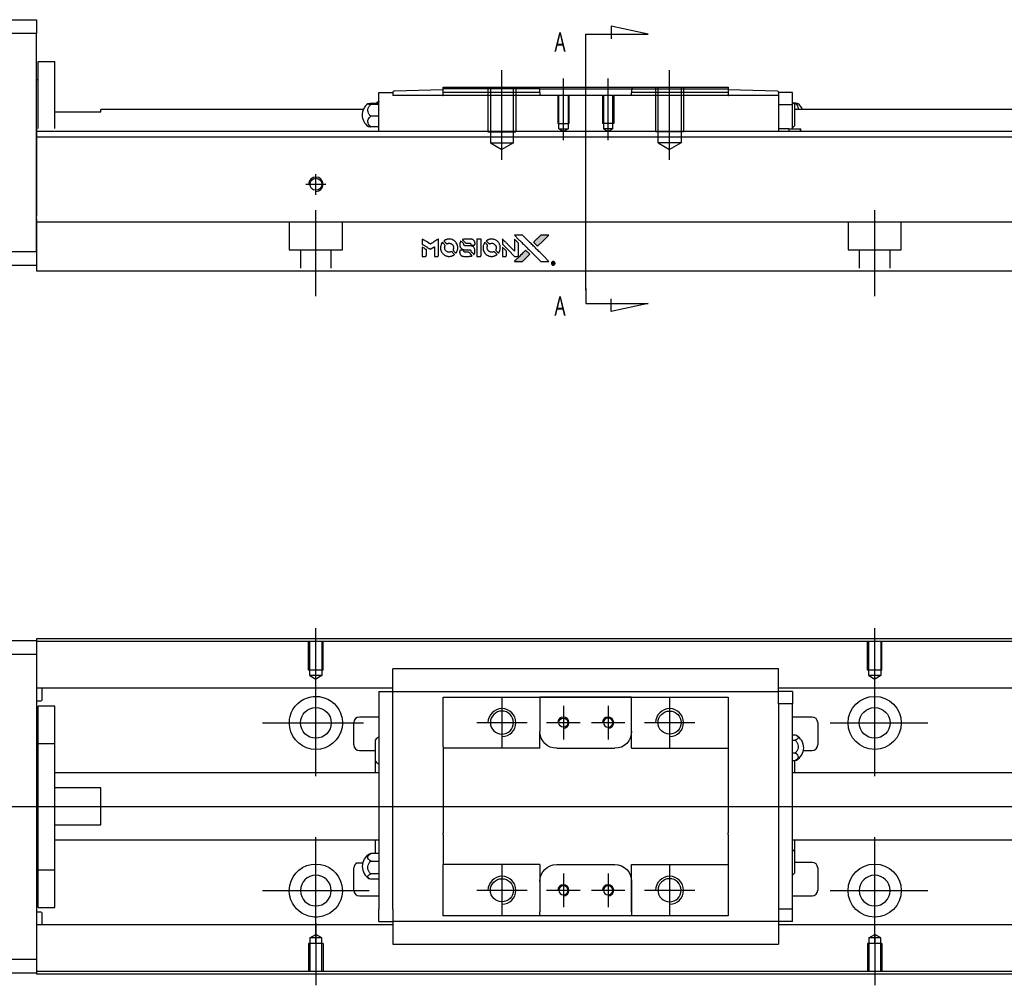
# Model space of a CAD drawing. Header units: millimetres. Extents: x -227 to 3135, y -1502 to 860.
# Tile 8 of 32: x -61 to 115, y -843 to -670. Entities that reach past the tile are written whole.
import ezdxf
from ezdxf.lldxf.tags import DXFTag

# ---------------------------------------------------------------- set-up
doc = ezdxf.new("R2010")
doc.units = ezdxf.units.MM
doc.layers.get('0').update_dxf_attribs({"linetype": 'CONTINUOUS'})
doc.layers.add('2', color=7, linetype='CONTINUOUS')
doc.styles.add('CHN', font='Microsoft JhengHei.ttf')
tags = doc.linetypes.add('DASHED', pattern=[25.72, 12.86, -12.86]).pattern_tags.tags
tags[6:7] = [DXFTag(74, 4), DXFTag(75, 0), DXFTag(340, '0'), DXFTag(46, 0.0), DXFTag(50, 0.0), DXFTag(44, 0.0), DXFTag(45, 0.0)]
tags[4:5] = [DXFTag(74, 4), DXFTag(75, 0), DXFTag(340, '0'), DXFTag(46, 0.0), DXFTag(50, 0.0), DXFTag(44, 0.0), DXFTag(45, 0.0)]

# ---------------------------------------------------------------- blocks, each defined once
blk = doc.blocks.new('MosionX logo(完整正式版)')
h = blk.add_hatch(color=22)
h.dxf.hatch_style = 1
h.paths.add_polyline_path([(-1416, 1831), (-1517, 1831), (-1619, 1831), (-1707, 1742, 0.000288), (-1740, 1709, 0.000479), (-1769, 1680, 0.000013), (-1794, 1654, 0.197177), (-1794, 1654, 0.197497), (-1794, 1653, 0.00004), (-1779, 1638, 0.000834), (-1763, 1622, 0.000506), (-1744, 1603), (-1694, 1552), (-1555, 1692)])
h.paths.add_polyline_path([(-1892, 1355), (-1942, 1405, 0.000476), (-1962, 1424, 0.000789), (-1978, 1441, 0.000035), (-1993, 1455, 0.19758), (-1993, 1456, 0.198396), (-1994, 1455, 0.000019), (-2014, 1435, 0.000582), (-2036, 1413, 0.000351), (-2062, 1387, 0.000108), (-2174, 1275, 0.000692), (-2230, 1218, 0.000077), (-2269, 1179, 0.197527), (-2269, 1178, 0.410181), (-2269, 1177, 0.000493), (-2248, 1177, 0.002424), (-2219, 1177, 0.000529), (-2169, 1177), (-2070, 1177), (-1981, 1266)])
at = {"color": 22}
for points in [[(-4562, 1668), (-4562, 1603), (-4545, 1592, -0.000297), (-4534, 1586, -0.000037), (-4510, 1571, -0.000043), (-4482, 1554, -0.000036), (-4452, 1535, 0.000044), (-4422, 1517, 0.000063), (-4396, 1501, 0.000035), (-4374, 1488, 0.0009), (-4368, 1484), (-4360, 1479), (-4348, 1486, 0.001175), (-4342, 1490, 0.000208), (-4329, 1498, 0.000225), (-4315, 1506, 0.000203), (-4300, 1516, -0.000711), (-4286, 1525, -0.001119), (-4274, 1532, -0.000263), (-4263, 1539, -0.04589), (-4262, 1539, -0.519312), (-4261, 1539, -0.001914), (-4261, 1521, -0.003124), (-4260, 1493, -0.000285), (-4260, 1421), (-4260, 1303), (-4219, 1303, 0.001727), (-4189, 1303, 0.025279), (-4179, 1303, 0.073886), (-4173, 1305, 0.07426), (-4167, 1308, 0.03264), (-4166, 1310, 0.01784), (-4164, 1311, 0.017712), (-4163, 1313, 0.026854), (-4162, 1315), (-4160, 1319), (-4160, 1526), (-4159, 1733), (-4162, 1731, -0.004595), (-4163, 1730, -0.00016), (-4169, 1726, -0.000298), (-4177, 1722, -0.000208), (-4185, 1717, 0.000986), (-4210, 1701, 0.00025), (-4250, 1676, 0.000268), (-4292, 1650, 0.000436), (-4329, 1627, -0.002932), (-4341, 1619, -0.004718), (-4351, 1613, -0.001113), (-4360, 1608, -0.227179), (-4361, 1608, -0.045982), (-4362, 1608, -0.000145), (-4374, 1616, -0.000825), (-4387, 1624, -0.000517), (-4403, 1634, 0.000056), (-4458, 1668, 0.000289), (-4488, 1687, 0.000481), (-4511, 1701, 0.000418), (-4535, 1715), (-4562, 1732)], [(-3917, 1731, 0.024131), (-3935, 1728, 0.022344), (-3954, 1723, 0.021883), (-3972, 1717, 0.020884), (-3990, 1709, 0.010669), (-4000, 1703, 0.010389), (-4011, 1697, 0.010913), (-4020, 1692, 0.022227), (-4026, 1687), (-4029, 1685), (-3996, 1653, 0.002452), (-3984, 1640, 0.003628), (-3972, 1630, 0.001662), (-3963, 1621, 0.070159), (-3960, 1619, 0.047671), (-3958, 1618, 0.018624), (-3956, 1618, 0.017921), (-3953, 1617, 0.018804), (-3950, 1617, 0.018255), (-3946, 1617, 0.041312), (-3943, 1617, 0.037164), (-3939, 1618, 0.012342), (-3935, 1620, -0.015101), (-3924, 1624, -0.035998), (-3916, 1626, -0.033244), (-3907, 1627, -0.011249), (-3894, 1627, -0.004059), (-3883, 1627, -0.019693), (-3877, 1627, -0.027943), (-3872, 1626, -0.014411), (-3866, 1624, -0.033089), (-3851, 1619, -0.033887), (-3838, 1613, -0.034021), (-3825, 1604, -0.033942), (-3814, 1594, -0.02816), (-3804, 1582, -0.035032), (-3796, 1570, -0.035269), (-3790, 1557, -0.029196), (-3785, 1543, -0.037862), (-3782, 1526, -0.043657), (-3782, 1510, -0.043064), (-3784, 1494, -0.035184), (-3790, 1477, 0.033699), (-3792, 1470, 0.052815), (-3793, 1463, 0.059167), (-3793, 1456, 0.058972), (-3791, 1450, 0.059208), (-3788, 1445, 0.021125), (-3783, 1439, 0.008691), (-3773, 1429, 0.000851), (-3749, 1405, 0.001873), (-3736, 1393, 0.013884), (-3730, 1387, 0.022355), (-3726, 1385, 0.341453), (-3725, 1385, 0.073011), (-3722, 1388, 0.004587), (-3714, 1399, 0.00748), (-3707, 1411, 0.016837), (-3702, 1420, 0.028606), (-3692, 1443, 0.031352), (-3685, 1465, 0.031004), (-3681, 1489, 0.0268), (-3680, 1514, 0.026698), (-3681, 1541, 0.03002), (-3686, 1566, 0.030357), (-3693, 1590, 0.028554), (-3703, 1614, 0.062944), (-3732, 1658, 0.062206), (-3772, 1694, 0.062448), (-3819, 1719, 0.064355), (-3870, 1731, 0.017377), (-3880, 1731, 0.008369), (-3893, 1731, 0.008367), (-3907, 1731, 0.01757)], [(-3516, 1731, 0.018538), (-3522, 1730, 0.010695), (-3530, 1729, 0.01068), (-3538, 1727, 0.017678), (-3544, 1725, 0.013849), (-3551, 1722, 0.011814), (-3559, 1719, 0.004513), (-3566, 1716, 0.290035), (-3566, 1715, 0.196418), (-3566, 1714, 0.000124), (-3554, 1702, 0.001477), (-3540, 1688, 0.000898), (-3524, 1671), (-3481, 1629), (-3427, 1628, -0.001471), (-3387, 1628, -0.028714), (-3374, 1627, -0.097073), (-3367, 1625, -0.084199), (-3361, 1620, -0.042698), (-3359, 1616, -0.053912), (-3357, 1612, -0.051004), (-3356, 1608, -0.032967), (-3355, 1602, 0.00807), (-3355, 1600, 0.003023), (-3355, 1596, 0.002994), (-3355, 1592, 0.003629), (-3355, 1588), (-3354, 1579), (-3313, 1579, 0.001618), (-3293, 1579, 0.005206), (-3280, 1579, 0.00535), (-3271, 1579, 0.060675), (-3268, 1580, 0.048484), (-3266, 1581, 0.02389), (-3264, 1582, 0.022812), (-3261, 1584, 0.02462), (-3259, 1586, 0.061781), (-3255, 1591, 0.080179), (-3253, 1596, 0.048561), (-3252, 1604, 0.010021), (-3251, 1619, 0.016602), (-3252, 1638, 0.031409), (-3254, 1653, 0.036474), (-3258, 1666, 0.03439), (-3263, 1679, 0.065928), (-3277, 1699, 0.069066), (-3296, 1715, 0.065697), (-3319, 1725, 0.051559), (-3346, 1731, 0.020904), (-3360, 1731, 0.000451), (-3431, 1731, 0.000419), (-3502, 1732, 0.022759)], [(-3202, 1517), (-3202, 1303), (-3160, 1303), (-3118, 1303), (-3113, 1306, 0.071429), (-3109, 1309, 0.054799), (-3105, 1313, 0.053585), (-3102, 1318, 0.060698), (-3101, 1323, 0.033975), (-3100, 1332, 0.000112), (-3100, 1441, 0.000726), (-3100, 1548, 0.001084), (-3101, 1641), (-3102, 1732), (-3152, 1732), (-3202, 1732)], [(-2860, 1730, 0.023681), (-2878, 1728, 0.022402), (-2896, 1723, 0.021929), (-2914, 1717, 0.020503), (-2931, 1709, 0.013745), (-2941, 1704, 0.009767), (-2952, 1698, 0.009658), (-2962, 1691, 0.027804), (-2968, 1687), (-2971, 1685), (-2939, 1653, 0.002053), (-2924, 1638, 0.006738), (-2914, 1628, 0.007826), (-2907, 1622, 0.063909), (-2903, 1619, 0.061532), (-2897, 1617, 0.068674), (-2891, 1617, 0.052072), (-2885, 1618, 0.019648), (-2875, 1621, -0.018366), (-2864, 1624, -0.0288), (-2854, 1626, -0.029061), (-2844, 1627, -0.019155), (-2832, 1627, -0.053809), (-2807, 1624, -0.058833), (-2784, 1615, -0.058566), (-2764, 1601, -0.052525), (-2746, 1582, -0.044733), (-2737, 1566, -0.040573), (-2729, 1547, -0.041123), (-2725, 1529, -0.04951), (-2725, 1511, -0.017369), (-2725, 1502, -0.024255), (-2727, 1495, -0.023787), (-2729, 1487, -0.015798), (-2732, 1479, 0.010631), (-2734, 1474, 0.033653), (-2735, 1470, 0.037806), (-2736, 1467, 0.016307), (-2736, 1462, 0.068179), (-2734, 1453, 0.095747), (-2731, 1446, 0.033418), (-2722, 1436, 0.002133), (-2695, 1409, 0.001452), (-2680, 1395, 0.012393), (-2673, 1388, 0.020479), (-2668, 1385, 0.344362), (-2667, 1385, 0.074287), (-2663, 1388, 0.005454), (-2656, 1400, 0.008391), (-2649, 1412, 0.017097), (-2643, 1422, 0.027375), (-2635, 1442, 0.02835), (-2628, 1463, 0.027723), (-2624, 1485, 0.023913), (-2623, 1509, 0.027047), (-2623, 1537, 0.031685), (-2627, 1563, 0.032425), (-2634, 1588, 0.031013), (-2644, 1612, 0.037914), (-2661, 1641, 0.040153), (-2682, 1667, 0.039834), (-2707, 1688, 0.036173), (-2736, 1707, 0.040752), (-2765, 1719, 0.035885), (-2796, 1728, 0.035491), (-2828, 1731, 0.037615)], [(-2572, 1669), (-2572, 1604), (-2422, 1453), (-2271, 1303), (-2229, 1303, 0.0008), (-2202, 1303, 0.010795), (-2192, 1303, 0.030495), (-2186, 1304, 0.080372), (-2183, 1305, 0.03816), (-2179, 1308, 0.041799), (-2176, 1310, 0.042486), (-2174, 1314, 0.042078), (-2172, 1317, 0.099276), (-2170, 1322, 0.003302), (-2170, 1343, 0.002586), (-2170, 1380, 0.000204), (-2170, 1477), (-2170, 1633), (-2221, 1683), (-2271, 1733), (-2271, 1583), (-2272, 1433), (-2419, 1582, 0.000253), (-2476, 1639, 0.000412), (-2524, 1687, 0.000041), (-2567, 1730, 0.041338), (-2570, 1732), (-2572, 1734)], [(-2150, 1708, -0.000056), (-2089, 1647, -0.000021), (-2004, 1562, -0.000021), (-1911, 1469, -0.000025), (-1823, 1381), (-1619, 1177), (-1518, 1177), (-1417, 1177), (-1553, 1315, 0.000274), (-1619, 1381, 0.000123), (-1705, 1467, 0.000121), (-1797, 1559, 0.000165), (-1879, 1641), (-2068, 1831), (-2170, 1831), (-2272, 1831)], [(-1707, 1742, 0.000288), (-1740, 1709, 0.000479), (-1769, 1680, 0.000013), (-1794, 1654, 0.197177), (-1794, 1654, 0.197497), (-1794, 1653, 0.00004), (-1779, 1638, 0.000836), (-1763, 1622, 0.000505), (-1744, 1603), (-1694, 1552), (-1555, 1692), (-1416, 1831), (-1517, 1831), (-1619, 1831)], [(-4562, 1417), (-4562, 1303), (-4521, 1303, 0.000842), (-4494, 1303, 0.010591), (-4484, 1303, 0.028995), (-4479, 1303, 0.069543), (-4475, 1305, 0.051063), (-4471, 1307, 0.039932), (-4468, 1310, 0.039414), (-4465, 1314, 0.045845), (-4462, 1318, 0.094811), (-4461, 1322, 0.007124), (-4461, 1333, 0.004713), (-4461, 1352, 0.000534), (-4461, 1395), (-4461, 1469), (-4471, 1475, 0.000828), (-4502, 1494, 0.000879), (-4532, 1513, 0.000048), (-4561, 1530, 0.137596), (-4562, 1531, 0.413028), (-4562, 1530, 0.000016), (-4562, 1497, 0.000623), (-4562, 1460, 0.000374)], [(-4068, 1643, 0.064158), (-4094, 1594, 0.06356), (-4108, 1539, 0.064004), (-4107, 1483, 0.066747), (-4091, 1429, 0.04321), (-4073, 1396, 0.044737), (-4050, 1367, 0.044901), (-4021, 1342, 0.044184), (-3989, 1323, 0.026293), (-3965, 1313, 0.033344), (-3941, 1306, 0.033227), (-3917, 1303, 0.025815), (-3890, 1302, 0.023119), (-3864, 1304, 0.031044), (-3841, 1308, 0.031337), (-3819, 1315, 0.024258), (-3796, 1325, 0.015622), (-3788, 1329, 0.008495), (-3778, 1335, 0.008415), (-3769, 1341, 0.020814), (-3763, 1346), (-3760, 1348), (-3791, 1379, 0.002843), (-3814, 1403, 0.033917), (-3823, 1411, 0.087906), (-3831, 1414, 0.073302), (-3839, 1416, 0.022047), (-3843, 1415, 0.026465), (-3847, 1415, 0.022233), (-3851, 1414, 0.009985), (-3857, 1412, -0.039011), (-3876, 1407, -0.044398), (-3896, 1406, -0.045096), (-3915, 1408, -0.04265), (-3934, 1413, -0.071154), (-3961, 1428, -0.068827), (-3983, 1450, -0.068713), (-3998, 1476, -0.070507), (-4005, 1506, -0.028605), (-4006, 1519, -0.031418), (-4005, 1531, -0.031044), (-4002, 1544, -0.02668), (-3998, 1556, 0.038913), (-3996, 1564, 0.043732), (-3995, 1571, 0.047754), (-3995, 1578, 0.075756), (-3997, 1583, 0.07294), (-3999, 1586, 0.003456), (-4006, 1594, 0.005023), (-4017, 1605, 0.002422), (-4030, 1619, 0.000819), (-4042, 1631, 0.001349), (-4053, 1641, 0.0001), (-4062, 1650, 0.205335), (-4062, 1651, 0.219821), (-4063, 1650, 0.002494), (-4064, 1648, 0.007089), (-4066, 1646, 0.004494)], [(-3610, 1675, 0.023289), (-3616, 1665, 0.026845), (-3621, 1655, 0.026047), (-3626, 1644, 0.019751), (-3629, 1631, 0.013249), (-3631, 1624, 0.025169), (-3631, 1618, 0.016532), (-3632, 1611, 0.002937), (-3632, 1598, 0.003317), (-3632, 1586, 0.011808), (-3631, 1578, 0.01777), (-3631, 1572, 0.021476), (-3630, 1567, 0.04325), (-3623, 1544, 0.045753), (-3612, 1523, 0.04649), (-3598, 1505, 0.047672), (-3581, 1490, 0.025315), (-3573, 1485, 0.015208), (-3564, 1480, 0.01512), (-3554, 1476, 0.022488), (-3546, 1473, 0.027857), (-3532, 1469, 0.034138), (-3519, 1467, 0.014286), (-3499, 1467, 0.00124), (-3449, 1467, -0.00103), (-3418, 1467, -0.002552), (-3396, 1466, -0.001594), (-3379, 1466, -0.047676), (-3374, 1466, -0.085307), (-3367, 1463, -0.097789), (-3361, 1457, -0.085947), (-3357, 1450, -0.051339), (-3356, 1440, 0.014634), (-3355, 1436, 0.015028), (-3355, 1433, 0.014927), (-3354, 1430, 0.059415), (-3353, 1429, 0.070595), (-3351, 1425, 0.00028), (-3315, 1389, 0.000111), (-3279, 1352, 0.200239), (-3277, 1352, 0.268906), (-3276, 1352, 0.001866), (-3271, 1361, 0.007532), (-3267, 1370, 0.017818), (-3263, 1376, 0.013256), (-3261, 1383, 0.011636), (-3258, 1391, 0.011528), (-3256, 1399, 0.012303), (-3254, 1407, 0.0423), (-3252, 1419, 0.013657), (-3252, 1437, 0.013857), (-3252, 1455, 0.037428), (-3254, 1468, 0.014927), (-3256, 1477, 0.0122), (-3259, 1486, 0.012518), (-3262, 1494, 0.023062), (-3265, 1501, 0.065961), (-3281, 1525, 0.06055), (-3304, 1545, 0.059676), (-3331, 1559, 0.060497), (-3360, 1567, 0.025683), (-3367, 1567, 0.001528), (-3386, 1567, 0.002124), (-3410, 1568, 0.001173), (-3439, 1568, -0.000809), (-3490, 1568, -0.017164), (-3506, 1568, -0.063931), (-3514, 1570, -0.108429), (-3520, 1573, -0.052941), (-3523, 1577, -0.063675), (-3525, 1582, -0.050562), (-3526, 1587, -0.020337), (-3527, 1595, 0.009897), (-3528, 1599, 0.016482), (-3528, 1603, 0.019019), (-3529, 1606, 0.06043), (-3530, 1608, 0.076267), (-3533, 1613, 0.00054), (-3566, 1646, 0.000307), (-3601, 1680, 0.142594), (-3604, 1681, 0.232419), (-3604, 1681, 0.022995), (-3606, 1680, 0.024627), (-3608, 1678, 0.015407)], [(-3011, 1643, 0.018008), (-3017, 1634, 0.009842), (-3023, 1622, 0.009807), (-3030, 1610, 0.015716), (-3035, 1599, 0.048467), (-3047, 1561, 0.045841), (-3052, 1520, 0.046006), (-3049, 1479, 0.049638), (-3039, 1441, 0.064819), (-3012, 1391, 0.06695), (-2974, 1350, 0.066691), (-2926, 1320, 0.063505), (-2872, 1304, 0.03135), (-2858, 1302, 0.010439), (-2837, 1302, 0.010391), (-2817, 1302, 0.032408), (-2803, 1304, 0.015696), (-2787, 1307, 0.018095), (-2771, 1312, 0.018551), (-2757, 1317, 0.018352), (-2743, 1323, 0.015568), (-2733, 1328, 0.009832), (-2723, 1334, 0.009795), (-2713, 1341, 0.023727), (-2706, 1346), (-2703, 1348), (-2734, 1379, 0.001528), (-2751, 1397, 0.010022), (-2760, 1406, 0.019586), (-2766, 1411, 0.061865), (-2771, 1413, 0.055054), (-2777, 1415, 0.061607), (-2784, 1416, 0.048725), (-2792, 1415, 0.020221), (-2802, 1412, -0.017722), (-2813, 1409, -0.02685), (-2822, 1407, -0.02759), (-2832, 1406, -0.020233), (-2843, 1406, -0.04793), (-2864, 1409, -0.048386), (-2883, 1416, -0.047866), (-2901, 1426, -0.044964), (-2917, 1440, -0.04333), (-2931, 1457, -0.050921), (-2941, 1475, -0.051473), (-2946, 1495, -0.0459), (-2948, 1516, -0.019014), (-2948, 1526, -0.024114), (-2947, 1535, -0.025081), (-2945, 1544, -0.023892), (-2942, 1553, 0.008624), (-2939, 1560, 0.026486), (-2938, 1564, 0.035074), (-2937, 1568, 0.02756), (-2937, 1573, 0.087163), (-2939, 1580, 0.073291), (-2942, 1587, 0.028074), (-2951, 1596, 0.002594), (-2973, 1619), (-3005, 1651)], [(-2572, 1416), (-2572, 1303), (-2530, 1303), (-2488, 1303), (-2483, 1306, 0.03146), (-2480, 1308, 0.026444), (-2478, 1310, 0.026444), (-2476, 1312, 0.031457), (-2475, 1314), (-2472, 1319), (-2471, 1375), (-2471, 1431), (-2521, 1481, 0.000745), (-2540, 1499, 0.001228), (-2556, 1515, 0.000087), (-2571, 1529, 0.195134), (-2571, 1530, 0.412117), (-2572, 1529, 0.000048), (-2572, 1496, 0.00109), (-2572, 1460, 0.000653)], [(-3615, 1454, 0.065483), (-3620, 1451, 0.053271), (-3625, 1447, 0.052018), (-3628, 1443, 0.0556), (-3631, 1437, 0.036839), (-3632, 1434, 0.026922), (-3632, 1430, 0.016905), (-3633, 1424, 0.004317), (-3633, 1416, 0.016369), (-3632, 1397, 0.029936), (-3630, 1382, 0.03418), (-3627, 1369, 0.031327), (-3621, 1356, 0.046935), (-3612, 1340, 0.054053), (-3600, 1327, 0.053701), (-3585, 1317, 0.045364), (-3568, 1309, 0.032479), (-3552, 1305, 0.03386), (-3537, 1303, 0.013578), (-3512, 1303, 0.001155), (-3450, 1303, 0.000413), (-3396, 1303, 0.005008), (-3375, 1304, 0.013199), (-3364, 1304, 0.033956), (-3355, 1305, 0.013909), (-3347, 1308, 0.010864), (-3337, 1310, 0.010938), (-3329, 1313, 0.028702), (-3323, 1316), (-3318, 1318), (-3362, 1362), (-3405, 1406), (-3455, 1406, -0.001504), (-3477, 1406, -0.00328), (-3493, 1406, -0.001901), (-3506, 1406, -0.061333), (-3510, 1407, -0.063621), (-3514, 1409, -0.048633), (-3518, 1412, -0.046769), (-3522, 1415, -0.047961), (-3525, 1420, -0.02678), (-3526, 1424, -0.050957), (-3527, 1427, -0.029398), (-3528, 1431, -0.00401), (-3528, 1441), (-3529, 1456), (-3569, 1456, 0.001061), (-3593, 1456, 0.009147), (-3604, 1455, 0.020721), (-3611, 1455, 0.051619)], [(-2062, 1387, 0.000108), (-2174, 1275, 0.000692), (-2230, 1218, 0.000077), (-2269, 1179, 0.197527), (-2269, 1178, 0.410182), (-2269, 1177, 0.000493), (-2248, 1177, 0.002424), (-2219, 1177, 0.000529), (-2170, 1177), (-2070, 1177), (-1981, 1266), (-1892, 1355), (-1942, 1405, 0.000476), (-1962, 1424, 0.000789), (-1978, 1441, 0.000035), (-1993, 1455, 0.19758), (-1993, 1456, 0.198396), (-1994, 1455, 0.000019), (-2014, 1435, 0.000582), (-2036, 1413, 0.000351)], [(-1319, 1173, 0.082374), (-1332, 1167, 0.083404), (-1342, 1157, 0.082663), (-1349, 1145, 0.07897), (-1351, 1130, 0.084941), (-1349, 1114, 0.08953), (-1341, 1100, 0.090743), (-1329, 1090, 0.090193), (-1313, 1085, 0.10067), (-1296, 1085, 0.099454), (-1281, 1093, 0.097736), (-1269, 1106, 0.09365), (-1263, 1122, 0.07584), (-1263, 1135, 0.068415), (-1267, 1148, 0.068328), (-1274, 1159, 0.075277), (-1283, 1168, 0.059367), (-1291, 1172, 0.048986), (-1300, 1174, 0.048519), (-1310, 1174, 0.055347)], [(-1325, 1129), (-1325, 1104), (-1322, 1104), (-1319, 1104), (-1319, 1114), (-1319, 1125), (-1313, 1125), (-1306, 1126), (-1302, 1119, -0.003356), (-1300, 1116, -0.002757), (-1298, 1113, -0.002784), (-1296, 1110, -0.007382), (-1295, 1108, 0.019487), (-1294, 1105, 0.098302), (-1293, 1104, 0.116932), (-1291, 1104, 0.032798), (-1289, 1104), (-1285, 1104), (-1288, 1108, 0.005748), (-1289, 1111, 0.002522), (-1291, 1114, 0.002495), (-1293, 1117, 0.00334), (-1295, 1120), (-1299, 1126), (-1296, 1128, 0.066516), (-1292, 1130, 0.085926), (-1290, 1133, 0.082934), (-1289, 1137, 0.05747), (-1289, 1141, 0.023576), (-1289, 1144, 0.043538), (-1289, 1146, 0.050891), (-1290, 1148, 0.049897), (-1291, 1149, 0.067884), (-1295, 1152, 0.077412), (-1298, 1154, 0.049266), (-1304, 1154, 0.012208), (-1313, 1155), (-1325, 1155)], [(-1298, 1147, -0.120545), (-1296, 1144, -0.09136), (-1295, 1141, -0.087576), (-1296, 1137, -0.098026), (-1297, 1134, -0.079907), (-1299, 1133, -0.087697), (-1300, 1132, -0.041371), (-1303, 1132, -0.005557), (-1309, 1132), (-1319, 1131), (-1319, 1140), (-1319, 1149), (-1310, 1149, -0.007471), (-1305, 1149, -0.035301), (-1302, 1148, -0.060486), (-1300, 1148, -0.063546)]]:
    blk.add_lwpolyline(points, format="xyb", close=True, dxfattribs=at)

msp = doc.modelspace()

# ---------------------------------------------------------------- linework, layer by layer
for p, q in [((-7.86, -790.35), (-7.86, -779.23)), ((92.14, -788.35), (92.14, -779.23)), ((-7.86, -805.71), (-7.86, -786.66)), ((92.14, -805.71), (92.14, -786.66)), ((25.44, -791.64), (25.44, -800.64)), ((55.44, -791.64), (55.44, -800.64)), ((36.44, -793.14), (36.44, -799.14)), ((44.44, -793.14), (44.44, -799.14)), ((-17.38, -796.19), (0.67, -796.19)), ((20.94, -796.14), (29.94, -796.14)), ((33.44, -796.14), (39.44, -796.14)), ((41.44, -796.14), (47.44, -796.14)), ((50.94, -796.14), (59.94, -796.14)), ((84.19, -796.19), (101.67, -796.19)), ((-121.86, -811.14), (16.57, -811.14)), ((16.57, -811.14), (358.14, -811.14)), ((-7.86, -835.71), (-7.86, -816.66)), ((92.14, -835.71), (92.14, -816.66)), ((-0.48, -821.23), (0.52, -821.23)), ((25.44, -821.64), (25.44, -830.64)), ((55.44, -821.64), (55.44, -830.64)), ((36.44, -823.14), (36.44, -829.14)), ((44.44, -823.14), (44.44, -829.14)), ((-17.38, -826.19), (1.67, -826.19)), ((20.94, -826.14), (29.94, -826.14)), ((33.44, -826.14), (39.44, -826.14)), ((41.44, -826.14), (47.44, -826.14)), ((50.94, -826.14), (59.94, -826.14)), ((84.19, -826.19), (101.67, -826.19)), ((-7.86, -832.02), (-7.86, -843.14)), ((92.14, -834.02), (92.14, -843.14))]:
    msp.add_line(p, q)
at = {"linetype": 'Continuous'}
for p, q in [((-116.86, -781.44), (-57.86, -781.44)), ((24.28, -781.14), (-57.86, -781.14)), ((-57.86, -781.14), (-57.86, -781.44)), ((-57.86, -781.44), (-57.86, -783.94)), ((24.15, -781.64), (-57.86, -781.64)), ((342.14, -781.64), (24.15, -781.64)), ((342.14, -781.14), (24.28, -781.14)), ((-57.86, -783.94), (-116.86, -783.94)), ((-57.86, -783.94), (-57.86, -838.44)), ((5.94, -786.66), (5.94, -786.53)), ((5.94, -786.53), (5.94, -786.53)), ((74.94, -786.53), (5.94, -786.53)), ((5.94, -790.23), (5.94, -786.66)), ((74.94, -786.53), (74.94, -786.48)), ((74.94, -786.66), (74.94, -786.53)), ((74.94, -790.23), (74.94, -786.66)), ((5.94, -789.97), (-57.86, -789.97)), ((-56.86, -792.05), (-56.86, -789.97)), ((3.44, -790.56), (3.44, -792.76)), ((3.44, -790.56), (5.94, -790.56)), ((5.94, -790.56), (5.94, -790.23)), ((5.94, -791.56), (5.94, -790.56)), ((5.94, -790.56), (74.94, -790.56)), ((342.14, -789.97), (74.94, -789.97)), ((74.94, -790.56), (74.94, -790.23)), ((77.44, -790.56), (74.94, -790.56)), ((74.94, -791.56), (74.94, -790.56)), ((77.44, -790.56), (77.44, -792.76)), ((-57.86, -792.25), (-57.06, -792.25)), ((3.44, -792.76), (3.44, -829.51)), ((5.94, -792.76), (5.94, -791.56)), ((5.94, -793.24), (5.94, -792.76)), ((5.94, -793.24), (5.94, -792.8)), ((14.94, -792.56), (14.94, -791.56)), ((14.94, -800.44), (14.94, -792.56)), ((32.24, -791.56), (32.24, -792.26)), ((48.64, -791.56), (32.24, -791.56)), ((32.24, -792.26), (32.24, -797.74)), ((32.33, -791.56), (48.55, -791.56)), ((48.64, -792.26), (48.64, -791.56)), ((48.64, -800.74), (48.64, -792.26)), ((48.64, -797.74), (48.64, -792.26)), ((65.94, -791.56), (65.94, -792.56)), ((65.94, -792.56), (65.94, -800.44)), ((74.94, -792.76), (74.94, -791.56)), ((77.44, -792.76), (74.94, -792.76)), ((74.94, -792.76), (74.94, -793.24)), ((74.94, -792.8), (74.94, -793.24)), ((77.44, -829.51), (77.44, -792.76)), ((-54.56, -793.19), (-57.56, -793.19)), ((-54.56, -793.19), (-57.56, -793.19)), ((-57.56, -799.87), (-57.56, -793.19)), ((-57.56, -799.87), (-57.56, -793.19)), ((-54.56, -799.87), (-54.56, -793.19)), ((-54.56, -799.87), (-54.56, -793.19)), ((5.94, -829.03), (5.94, -793.24)), ((74.94, -793.24), (74.94, -829.03)), ((-1.06, -800.14), (-1.06, -796.14)), ((3.44, -795.14), (-0.06, -795.14)), ((80.94, -795.14), (77.44, -795.14)), ((81.94, -796.14), (81.94, -800.14)), ((32.24, -800.74), (32.24, -797.74)), ((-57.56, -822.5), (-57.56, -799.87)), ((-57.56, -799.87), (-54.56, -799.87)), ((-57.56, -822.5), (-57.56, -799.87)), ((-54.56, -822.5), (-54.56, -799.87)), ((-54.56, -822.5), (-54.56, -799.87)), ((2.79, -803.05), (2.79, -799.2)), ((77.44, -798.34), (77.9, -798.34)), ((77.44, -799.28), (77.9, -799.28)), ((-57.56, -800.44), (-57.86, -800.44)), ((-57.56, -800.44), (-57.86, -800.44)), ((-0.06, -801.14), (2.79, -801.14)), ((14.94, -800.44), (14.94, -806.14)), ((35.24, -800.74), (45.64, -800.74)), ((48.64, -800.74), (65.94, -800.74)), ((65.94, -800.44), (65.94, -806.14)), ((77.9, -801.58), (77.44, -801.58)), ((79.39, -801.14), (80.94, -801.14)), ((2.79, -805.14), (2.79, -803.05)), ((77.44, -802.93), (77.9, -802.93)), ((77.79, -802.93), (77.79, -805.14)), ((3.44, -805.14), (-54.56, -805.14)), ((342.14, -805.14), (77.44, -805.14)), ((14.94, -806.14), (14.94, -806.44)), ((14.94, -806.44), (14.94, -815.84)), ((65.94, -806.14), (65.94, -806.44)), ((65.94, -806.44), (65.94, -815.84)), ((-46.36, -807.82), (-54.56, -807.82)), ((-46.36, -814.45), (-46.36, -807.82)), ((-54.56, -814.45), (-46.36, -814.45)), ((-54.56, -817.14), (3.44, -817.14)), ((2.79, -819.56), (2.79, -817.14)), ((14.94, -816.14), (14.94, -815.84)), ((14.94, -816.14), (14.94, -821.54)), ((65.94, -816.14), (65.94, -815.84)), ((65.94, -816.14), (65.94, -821.54)), ((77.44, -817.14), (342.14, -817.14)), ((77.79, -817.14), (77.79, -819.22)), ((77.79, -819.22), (77.79, -823.07)), ((3.44, -819.56), (1.98, -819.56)), ((1.98, -820.92), (3.44, -820.92)), ((-57.86, -821.94), (-57.56, -821.94)), ((-57.86, -821.94), (-57.56, -821.94)), ((-57.56, -822.5), (-54.56, -822.5)), ((-57.56, -829.19), (-57.56, -822.5)), ((-57.56, -829.19), (-57.56, -822.5)), ((-54.56, -829.19), (-54.56, -822.5)), ((-54.56, -829.19), (-54.56, -822.5)), ((-1.06, -826.14), (-1.06, -822.14)), ((14.94, -821.84), (14.94, -821.54)), ((32.24, -821.54), (14.94, -821.54)), ((14.94, -829.71), (14.94, -821.84)), ((32.24, -821.54), (32.24, -824.54)), ((35.24, -821.54), (45.64, -821.54)), ((48.64, -830.01), (48.64, -821.54)), ((65.94, -821.54), (65.94, -829.71)), ((80.94, -821.14), (77.79, -821.14)), ((81.94, -822.14), (81.94, -826.14)), ((3.44, -823.21), (1.98, -823.21)), ((3.44, -824.16), (1.98, -824.16)), ((32.24, -824.54), (32.24, -830.01)), ((48.64, -824.54), (48.64, -830.01)), ((-0.06, -827.14), (3.44, -827.14)), ((77.44, -827.14), (80.94, -827.14)), ((-57.56, -829.19), (-54.56, -829.19)), ((-57.56, -829.19), (-54.56, -829.19)), ((3.44, -831.71), (3.44, -829.51)), ((5.94, -829.47), (5.94, -829.03)), ((5.94, -829.51), (5.94, -829.03)), ((5.94, -829.51), (5.94, -830.71)), ((14.94, -830.71), (14.94, -829.71)), ((65.94, -829.71), (65.94, -830.71)), ((74.94, -829.03), (74.94, -829.51)), ((74.94, -829.03), (74.94, -829.47)), ((74.94, -829.51), (74.94, -830.71)), ((77.44, -829.51), (74.94, -829.51)), ((77.44, -831.71), (77.44, -829.51)), ((-57.06, -830.03), (-57.86, -830.03)), ((-56.86, -832.31), (-56.86, -830.23)), ((5.94, -830.71), (5.94, -831.71)), ((32.24, -830.71), (32.24, -830.01)), ((48.64, -830.71), (32.24, -830.71)), ((48.55, -830.71), (32.33, -830.71)), ((48.64, -830.01), (48.64, -830.71)), ((65.94, -830.71), (57.29, -830.71)), ((74.94, -830.71), (74.94, -831.71)), ((5.94, -832.31), (-57.86, -832.31)), ((3.44, -831.71), (5.94, -831.71)), ((74.94, -831.71), (5.94, -831.71)), ((5.94, -831.71), (5.94, -835.61)), ((74.94, -831.71), (74.94, -832.04)), ((77.44, -831.71), (74.94, -831.71)), ((74.94, -832.04), (74.94, -835.61)), ((342.14, -832.31), (74.94, -832.31)), ((5.94, -835.61), (5.94, -835.74)), ((5.94, -835.74), (5.94, -835.79)), ((5.94, -835.75), (74.94, -835.75)), ((74.94, -835.61), (74.94, -835.74)), ((74.94, -835.74), (74.94, -835.79)), ((-116.86, -838.44), (-57.86, -838.44)), ((-57.86, -838.44), (-57.86, -840.94)), ((-57.86, -840.94), (-116.86, -840.94)), ((9.02, -840.64), (-57.86, -840.64)), ((-57.86, -840.94), (-57.86, -841.14)), ((8.9, -841.14), (-57.86, -841.14)), ((342.14, -841.14), (8.9, -841.14)), ((342.14, -840.64), (9.02, -840.64))]:
    msp.add_line(p, q, dxfattribs=at)
at = {"linetype": 'DASHED'}
for p, q in [((-57.86, -781.44), (-57.86, -781.64)), ((-57.86, -781.64), (-57.86, -782.64)), ((-57.86, -782.64), (-57.86, -788.96)), ((-57.86, -788.96), (-57.86, -789.97)), ((-57.86, -789.97), (-57.86, -791.51)), ((5.94, -790.66), (5.94, -790.66)), ((74.94, -790.66), (74.94, -790.66)), ((-57.86, -791.51), (-57.86, -795.07)), ((-57.86, -795.07), (-57.86, -796.98)), ((-57.86, -796.98), (-57.86, -825.29)), ((-57.86, -825.29), (-57.86, -827.21)), ((-57.86, -827.21), (-57.86, -830.77)), ((-57.86, -830.77), (-57.86, -832.31)), ((74.94, -831.61), (74.94, -831.61)), ((-57.86, -832.31), (-57.86, -833.31)), ((-57.86, -833.31), (-57.86, -839.64)), ((-57.86, -839.64), (-57.86, -840.64)), ((-57.86, -840.64), (-57.86, -840.94))]:
    msp.add_line(p, q, dxfattribs=at)
at = {"linetype": 'DASHED', "ltscale": 0.1}
for p, q in [((-9.16, -786.73), (-9.16, -781.73)), ((-8.93, -787.73), (-8.93, -781.73)), ((-6.78, -781.73), (-6.78, -787.73)), ((-6.56, -786.73), (-6.56, -781.73)), ((90.84, -786.73), (90.84, -781.73)), ((91.07, -787.73), (91.07, -781.73)), ((93.22, -781.73), (93.22, -787.73)), ((93.44, -786.73), (93.44, -781.73)), ((-6.56, -786.73), (-9.16, -786.73)), ((93.44, -786.73), (90.84, -786.73)), ((-6.78, -787.73), (-8.93, -787.73)), ((-8.93, -787.73), (-7.86, -788.35)), ((-6.78, -787.73), (-7.86, -788.35)), ((93.22, -787.73), (91.07, -787.73)), ((91.07, -787.73), (92.14, -788.35)), ((93.22, -787.73), (92.14, -788.35)), ((-8.93, -834.64), (-7.86, -834.02)), ((-8.93, -834.64), (-8.93, -840.64)), ((-6.78, -834.64), (-8.93, -834.64)), ((-6.78, -834.64), (-7.86, -834.02)), ((-6.78, -840.64), (-6.78, -834.64)), ((91.07, -834.64), (92.14, -834.02)), ((91.07, -834.64), (91.07, -840.64)), ((93.22, -834.64), (91.07, -834.64)), ((93.22, -834.64), (92.14, -834.02)), ((93.22, -840.64), (93.22, -834.64)), ((-6.56, -835.64), (-9.16, -835.64)), ((-9.16, -835.64), (-9.16, -840.64)), ((-6.56, -835.64), (-6.56, -840.64)), ((93.44, -835.64), (90.84, -835.64)), ((90.84, -835.64), (90.84, -840.64)), ((93.44, -835.64), (93.44, -840.64))]:
    msp.add_line(p, q, dxfattribs=at)
at = {"linetype": 'Continuous'}
for centre, radius in [((92.14, -796.19), 4.75), ((-7.86, -796.19), 2.75), ((55.44, -796.14), 2.07), ((92.14, -796.19), 2.75), ((36.44, -796.14), 0.825), ((92.14, -826.19), 4.75), ((25.44, -826.14), 2.07)]:
    msp.add_circle(centre, radius, dxfattribs=at)
at = {"linetype": 'Continuous', "extrusion": (0, 0, -1)}
for centre, radius in [((-25.44, -796.14), 2.07), ((-44.44, -796.14), 0.825), ((7.86, -826.19), 2.75), ((-55.44, -826.14), 2.07), ((-92.14, -826.19), 2.75), ((-36.44, -826.14), 0.825), ((-44.44, -826.14), 0.825)]:
    msp.add_circle(centre, radius, dxfattribs=at)
at = {"linetype": 'Continuous'}
for centre, radius, start, end in [((-57.06, -792.05), 0.2, 270, 0), ((-0.06, -796.14), 1, 90, 180), ((80.94, -796.14), 1, 0, 90), ((4.93, -801.09), 2.85, 121.5132, 138.6569), ((76.94, -800.64), 2.5, 0, 61.7734), ((-0.06, -800.14), 1, 180, 270), ((76.94, -800.64), 2.5, 298.2701, 0), ((80.94, -800.14), 1, 270, 0), ((4.93, -801.17), 2.85, 221.3431, 238.4868), ((75.65, -821.1), 2.85, 41.3431, 51.1006), ((2.94, -821.86), 2.5, 118.2701, 180), ((-0.06, -822.14), 1, 114.7486, 180), ((2.94, -821.86), 2.5, 180, 241.7734), ((80.94, -822.14), 1, 0, 90), ((75.65, -821.18), 2.85, 308.8994, 318.6569), ((-0.06, -826.14), 1, 180, 270), ((80.94, -826.14), 1, 270, 0), ((-57.06, -830.23), 0.2, 0, 90)]:
    msp.add_arc(centre, radius, start, end, dxfattribs=at)
at = {"linetype": 'Continuous', "extrusion": (0, 0, -1)}
for centre, radius, start, end in [((7.86, -796.19), 4.75, 13.6191, 80.1049), ((7.86, -796.19), 4.75, 99.8951, 166.3809), ((7.86, -796.19), 4.75, 189.6765, 350.3235), ((-35.24, -797.74), 3, 270, 359.96), ((-45.64, -797.74), 3, 180, 270), ((7.86, -826.19), 4.75, 10.8558, 169.1442), ((-35.24, -824.54), 3, 0, 90), ((-45.64, -824.54), 3, 90, 180), ((7.86, -826.19), 4.75, 285.2319, 347.572), ((7.86, -826.19), 4.75, 192.428, 254.7681)]:
    msp.add_arc(centre, radius, start, end, dxfattribs=at)
for centre, radius in [((25.44, -796.14), 2.5), ((55.44, -796.14), 2.5), ((36.44, -796.14), 1), ((44.44, -796.14), 1), ((25.44, -826.14), 2.5), ((55.44, -826.14), 2.5), ((36.44, -826.14), 1), ((44.44, -826.14), 1)]:
    msp.add_arc(centre, radius, 270, 180)
at = {"linetype": 'Continuous'}
for points, knots in [([(-8.67, -791.51), (-8.26, -791.43), (-7.83, -791.42), (-7.29, -791.47), (-7.16, -791.49), (-7.04, -791.51)], [0, 0, 0, 0, 0.772987, 0.772987, 1, 1, 1, 1]), ([(77.9, -798.34), (78.03, -798.38), (78.14, -798.44), (78.31, -798.55), (78.37, -798.62), (78.44, -798.75), (78.45, -798.82), (78.4, -798.96), (78.35, -799.03), (78.2, -799.15), (78.1, -799.21), (77.95, -799.26), (77.92, -799.27), (77.9, -799.28)], [0, 0, 0, 0, 0.192078, 0.192078, 0.384156, 0.384156, 0.576234, 0.576234, 0.768312, 0.768312, 0.960389, 0.960389, 1, 1, 1, 1]), ([(77.9, -799.28), (78.03, -799.39), (78.14, -799.52), (78.31, -799.8), (78.37, -799.96), (78.44, -800.29), (78.45, -800.46), (78.4, -800.79), (78.35, -800.96), (78.2, -801.26), (78.1, -801.39), (77.95, -801.53), (77.92, -801.56), (77.9, -801.58)], [0, 0, 0, 0, 0.192078, 0.192078, 0.384156, 0.384156, 0.576234, 0.576234, 0.768312, 0.768312, 0.960389, 0.960389, 1, 1, 1, 1]), ([(77.9, -801.58), (78.03, -801.64), (78.14, -801.72), (78.31, -801.89), (78.37, -801.98), (78.44, -802.17), (78.45, -802.28), (78.4, -802.47), (78.35, -802.57), (78.2, -802.74), (78.1, -802.82), (77.95, -802.91), (77.92, -802.92), (77.9, -802.93)], [0, 0, 0, 0, 0.192078, 0.192078, 0.384156, 0.384156, 0.576234, 0.576234, 0.768312, 0.768312, 0.960389, 0.960389, 1, 1, 1, 1]), ([(1.98, -820.92), (1.85, -820.85), (1.74, -820.78), (1.57, -820.61), (1.5, -820.51), (1.44, -820.32), (1.43, -820.22), (1.48, -820.03), (1.53, -819.93), (1.68, -819.75), (1.78, -819.67), (1.93, -819.59), (1.95, -819.58), (1.98, -819.56)], [0, 0, 0, 0, 0.192078, 0.192078, 0.384156, 0.384156, 0.576234, 0.576234, 0.768312, 0.768312, 0.960389, 0.960389, 1, 1, 1, 1]), ([(1.98, -823.21), (1.85, -823.11), (1.74, -822.98), (1.57, -822.69), (1.5, -822.53), (1.44, -822.2), (1.43, -822.03), (1.48, -821.7), (1.53, -821.54), (1.68, -821.24), (1.78, -821.1), (1.93, -820.96), (1.95, -820.94), (1.98, -820.92)], [0, 0, 0, 0, 0.192078, 0.192078, 0.384156, 0.384156, 0.576234, 0.576234, 0.768312, 0.768312, 0.960389, 0.960389, 1, 1, 1, 1]), ([(1.98, -824.16), (1.85, -824.11), (1.74, -824.06), (1.57, -823.94), (1.5, -823.88), (1.44, -823.74), (1.43, -823.67), (1.48, -823.54), (1.53, -823.47), (1.68, -823.35), (1.78, -823.29), (1.93, -823.23), (1.95, -823.22), (1.98, -823.21)], [0, 0, 0, 0, 0.192078, 0.192078, 0.384156, 0.384156, 0.576234, 0.576234, 0.768312, 0.768312, 0.960389, 0.960389, 1, 1, 1, 1]), ([(-6.61, -830.77), (-7.01, -830.88), (-7.44, -830.94), (-8.28, -830.94), (-8.7, -830.88), (-9.11, -830.77)], [0, 0, 0, 0, 0.500461, 0.500461, 1, 1, 1, 1])]:
    msp.add_open_spline(points, degree=3, knots=knots, dxfattribs=at)
for points, degree in [([(14.94, -791.56), (32.24, -791.56)], 1), ([(48.64, -791.56), (65.94, -791.56)], 1), ([(-12.54, -796.98), (-12.65, -796.33), (-12.62, -795.66), (-12.47, -795.07)], 3), ([(-3.24, -795.07), (-3.1, -795.66), (-3.06, -796.33), (-3.18, -796.98)], 3), ([(32.24, -800.74), (14.94, -800.74)], 1), ([(77.9, -802.93), (77.98, -802.9), (78.06, -802.87), (78.13, -802.83)], 3), ([(1.98, -819.56), (1.9, -819.59), (1.82, -819.63), (1.75, -819.66)], 3), ([(48.64, -821.54), (65.94, -821.54)], 1), ([(-12.5, -827.21), (-12.63, -826.61), (-12.65, -825.94), (-12.52, -825.29)], 3), ([(-3.19, -825.29), (-3.07, -825.95), (-3.09, -826.61), (-3.22, -827.21)], 3), ([(32.24, -830.71), (14.94, -830.71)], 1), ([(65.94, -830.71), (48.64, -830.71)], 1)]:
    msp.add_open_spline(points, degree=degree, dxfattribs=at)
msp.add_rational_spline([(32.24, -797.74), (32.24, -797.74), (32.24, -797.74)], [0.500000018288, 0.499999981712, 0.500000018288], degree=2, dxfattribs=at)
at = {"layer": '2', "linetype": 'Continuous'}
for p, q in [((-116.86, -670.38), (-57.86, -670.38)), ((-57.86, -670.38), (-57.86, -672.88)), ((-57.86, -672.88), (-116.86, -672.88)), ((-57.86, -711.88), (-57.86, -672.88)), ((-57.56, -677.88), (-54.56, -677.88)), ((-57.56, -689.83), (-57.56, -677.88)), ((-57.56, -677.88), (-54.56, -677.88)), ((-57.56, -689.83), (-57.56, -677.88)), ((-54.56, -689.83), (-54.56, -677.88)), ((-54.56, -689.83), (-54.56, -677.88)), ((-57.56, -681.13), (-57.86, -681.13)), ((-57.56, -681.13), (-57.86, -681.13)), ((3.44, -683.43), (5.94, -683.43)), ((3.44, -685.63), (3.44, -683.43)), ((5.94, -683.43), (5.94, -683.36)), ((5.94, -683.43), (5.94, -683.93)), ((14.94, -682.93), (6.14, -683.16)), ((14.94, -682.43), (31.94, -682.43)), ((14.94, -683.43), (14.94, -682.43)), ((14.94, -683.93), (14.94, -683.43)), ((32.24, -682.73), (31.94, -682.43)), ((31.94, -682.43), (48.94, -682.43)), ((32.24, -682.73), (35.24, -682.73)), ((32.24, -683.43), (32.24, -682.73)), ((32.24, -683.43), (32.24, -683.93)), ((35.24, -682.73), (45.64, -682.73)), ((45.64, -682.73), (48.64, -682.73)), ((48.94, -682.43), (48.64, -682.73)), ((48.64, -682.73), (48.64, -683.43)), ((48.64, -683.93), (48.64, -683.43)), ((48.94, -682.43), (65.94, -682.43)), ((65.94, -682.43), (65.94, -683.43)), ((74.75, -683.16), (65.94, -682.93)), ((65.94, -683.43), (65.94, -683.93)), ((74.94, -683.36), (74.94, -683.43)), ((74.94, -683.43), (74.94, -683.93)), ((77.44, -683.43), (74.94, -683.43)), ((77.44, -685.63), (77.44, -683.43)), ((1.99, -685.32), (3.44, -685.32)), ((74.94, -683.93), (5.94, -683.93)), ((14.88, -683.93), (14.94, -683.93)), ((65.94, -683.93), (66, -683.93)), ((74.94, -683.93), (74.94, -690.38)), ((77.9, -685.32), (77.62, -685.32)), ((-54.56, -686.88), (-46.36, -686.88)), ((0.65, -686.43), (-46.36, -686.43)), ((-46.36, -686.88), (-46.36, -686.43)), ((3.44, -685.56), (1.99, -685.56)), ((3.44, -688.93), (3.44, -685.63)), ((77.44, -685.63), (74.94, -685.63)), ((77.44, -688.93), (77.44, -685.63)), ((77.79, -685.51), (77.79, -687.43)), ((242.14, -686.43), (77.79, -686.43)), ((3.44, -687.67), (1.99, -687.67)), ((3.44, -690.38), (3.44, -688.93)), ((77.44, -689.93), (77.44, -688.93)), ((77.79, -687.43), (77.79, -689.36)), ((41.39, -690.38), (-57.86, -690.38)), ((3.44, -689.54), (1.99, -689.54)), ((242.14, -690.38), (41.39, -690.38)), ((76.79, -689.93), (74.94, -689.93)), ((76.79, -689.93), (78.83, -689.93)), ((76.79, -689.93), (76.79, -690.38)), ((78.83, -689.93), (78.94, -689.93)), ((78.83, -689.93), (78.83, -690.38)), ((78.94, -690.38), (78.94, -689.93)), ((242.14, -691.38), (-57.86, -691.38)), ((-57.86, -706.03), (-57.86, -712.83)), ((37.24, -706.58), (-57.86, -706.58)), ((242.14, -706.58), (37.24, -706.58)), ((-72.86, -711.88), (-57.86, -711.88)), ((-57.86, -712.83), (-57.86, -715.38)), ((-57.86, -714.38), (-72.86, -714.38)), ((34.98, -715.38), (-57.86, -715.38)), ((242.14, -715.38), (34.98, -715.38))]:
    msp.add_line(p, q, dxfattribs=at)
at = {"layer": '2'}
for p, q in [((40.44, -672.99), (51.59, -672.99)), ((40.44, -675.63), (40.44, -672.99)), ((51.59, -672.99), (45, -671.56)), ((45, -671.56), (45, -673.79)), ((40.44, -718.75), (40.44, -675.63)), ((25.44, -695.43), (25.44, -679.43)), ((55.44, -695.43), (55.44, -679.43)), ((36.44, -691.93), (36.44, -680.93)), ((44.44, -691.93), (44.44, -680.93)), ((40.44, -718.5), (40.44, -721.14)), ((45, -722.57), (45, -720.34)), ((40.44, -721.14), (51.59, -721.14)), ((51.59, -721.14), (45, -722.57))]:
    msp.add_line(p, q, dxfattribs=at)
at = {"layer": '2', "linetype": 'DASHED'}
for p, q in [((3.44, -683.43), (3.44, -683.43)), ((5.94, -683.43), (5.94, -683.43)), ((5.94, -683.53), (5.94, -683.53)), ((48.64, -682.73), (48.64, -682.73)), ((74.94, -683.43), (74.94, -683.43)), ((74.94, -683.53), (74.94, -683.53)), ((77.44, -683.43), (77.44, -683.43)), ((32.24, -683.93), (32.24, -683.93)), ((32.24, -683.93), (32.24, -683.93)), ((48.64, -683.93), (48.64, -683.93)), ((-57.86, -689.83), (-57.86, -690.83)), ((-57.86, -690.83), (-57.86, -705.53)), ((-57.86, -711.88), (-57.86, -714.38))]:
    msp.add_line(p, q, dxfattribs=at)
at = {"layer": '2', "linetype": 'DASHED', "ltscale": 0.1}
for p, q in [((32.24, -682.73), (14.94, -682.73)), ((22.94, -682.43), (22.94, -690.43)), ((23.38, -682.43), (23.38, -692.43)), ((27.51, -692.43), (27.51, -682.43)), ((27.94, -682.43), (27.94, -690.43)), ((52.94, -682.43), (52.94, -690.43)), ((53.38, -692.43), (53.38, -682.43)), ((57.51, -682.43), (57.51, -692.43)), ((57.94, -682.43), (57.94, -690.43)), ((35.44, -683.93), (35.44, -688.93)), ((35.62, -689.93), (35.62, -683.93)), ((37.27, -683.93), (37.27, -689.93)), ((37.44, -683.93), (37.44, -688.93)), ((43.44, -683.93), (43.44, -688.93)), ((43.62, -683.93), (43.62, -689.93)), ((45.27, -689.93), (45.27, -683.93)), ((45.44, -683.93), (45.44, -688.93)), ((35.44, -688.93), (37.44, -688.93)), ((45.44, -688.93), (43.44, -688.93)), ((22.94, -690.43), (27.94, -690.43)), ((24.97, -690.43), (25.44, -690.43)), ((35.62, -689.93), (37.27, -689.93)), ((35.62, -689.93), (36.44, -690.41)), ((37.27, -689.93), (36.44, -690.41)), ((45.27, -689.93), (43.62, -689.93)), ((43.62, -689.93), (44.44, -690.41)), ((45.27, -689.93), (44.44, -690.41)), ((57.94, -690.43), (52.94, -690.43)), ((23.38, -692.43), (27.51, -692.43)), ((23.38, -692.43), (25.44, -693.62)), ((27.51, -692.43), (25.44, -693.62)), ((57.51, -692.43), (53.38, -692.43)), ((53.38, -692.43), (55.44, -693.62)), ((57.51, -692.43), (55.44, -693.62)), ((-12.61, -706.58), (-12.61, -711.53)), ((-3.11, -711.53), (-3.11, -706.58)), ((87.39, -706.58), (87.39, -711.53)), ((96.89, -711.53), (96.89, -706.58)), ((-12.61, -711.53), (-3.11, -711.53)), ((-10.61, -711.53), (-10.61, -714.83)), ((-5.11, -714.83), (-5.11, -711.53)), ((87.39, -711.53), (96.89, -711.53)), ((89.39, -711.53), (89.39, -714.83)), ((94.89, -714.83), (94.89, -711.53))]:
    msp.add_line(p, q, dxfattribs=at)
at = {"layer": '2', "ltscale": 0.5}
for p, q in [((-7.86, -701.7), (-7.86, -698.03)), ((-9.66, -699.83), (-6.06, -699.83)), ((-7.86, -719.83), (-7.86, -704.47)), ((92.14, -719.83), (92.14, -704.47))]:
    msp.add_line(p, q, dxfattribs=at)
at = {"layer": '2', "linetype": 'Continuous'}
msp.add_circle((-7.86, -699.83), 1.07, dxfattribs=at)
for centre, radius, start, end in [((6.14, -683.36), 0.2, 91.5, 180), ((74.74, -683.36), 0.2, 0, 88.5), ((4.93, -687.39), 2.85, 121.5132, 133.5232), ((75.65, -687.39), 2.85, 41.3431, 51.1006), ((2.94, -687.43), 2.5, 126.4021, 180), ((76.94, -687.43), 2.5, 23.5613, 53.5675), ((2.94, -687.43), 2.5, 180, 233.5675), ((75.65, -687.47), 2.85, 308.8994, 318.6569)]:
    msp.add_arc(centre, radius, start, end, dxfattribs=at)
at = {"layer": '2'}
msp.add_arc((-7.86, -699.83), 1.3, 270, 180, dxfattribs=at)
at = {"layer": '2', "linetype": 'Continuous'}
for points in [[(32.24, -683.43), (14.94, -683.43)], [(65.94, -683.43), (48.64, -683.43)]]:
    msp.add_open_spline(points, degree=1, dxfattribs=at)
at = {"layer": '2', "linetype": 'DASHED', "ltscale": 0.1}
msp.add_open_spline([(48.64, -682.73), (65.94, -682.73)], degree=1, dxfattribs=at)
at = {"layer": '2', "linetype": 'Continuous'}
for points, knots in [([(1.99, -685.56), (1.86, -685.55), (1.74, -685.54), (1.57, -685.51), (1.51, -685.49), (1.44, -685.46), (1.43, -685.44), (1.48, -685.4), (1.53, -685.39), (1.68, -685.36), (1.79, -685.34), (1.93, -685.33), (1.96, -685.32), (1.99, -685.32)], [0, 0, 0, 0, 0.192078, 0.192078, 0.384156, 0.384156, 0.576234, 0.576234, 0.768312, 0.768312, 0.960389, 0.960389, 1, 1, 1, 1]), ([(78.43, -685.42), (78.4, -685.4), (78.35, -685.39), (78.2, -685.36), (78.1, -685.34), (77.95, -685.33), (77.93, -685.32), (77.9, -685.32)], [0, 0, 0, 0, 0.448024, 0.448024, 0.905631, 0.905631, 1, 1, 1, 1]), ([(77.9, -685.32), (78.03, -685.41), (78.14, -685.51), (78.31, -685.75), (78.38, -685.88), (78.45, -686.14), (78.45, -686.28), (78.43, -686.42), (78.43, -686.43), (78.43, -686.43)], [0, 0, 0, 0, 0.33014, 0.33014, 0.660281, 0.660281, 0.990421, 0.990421, 1, 1, 1, 1]), ([(1.99, -687.67), (1.86, -687.57), (1.74, -687.45), (1.57, -687.19), (1.51, -687.04), (1.44, -686.74), (1.43, -686.58), (1.48, -686.28), (1.53, -686.13), (1.68, -685.86), (1.79, -685.73), (1.93, -685.6), (1.96, -685.58), (1.99, -685.56)], [0, 0, 0, 0, 0.192078, 0.192078, 0.384156, 0.384156, 0.576234, 0.576234, 0.768312, 0.768312, 0.960389, 0.960389, 1, 1, 1, 1]), ([(1.99, -689.54), (1.86, -689.45), (1.74, -689.35), (1.57, -689.11), (1.51, -688.98), (1.44, -688.72), (1.43, -688.58), (1.48, -688.31), (1.53, -688.17), (1.68, -687.93), (1.79, -687.82), (1.93, -687.7), (1.96, -687.69), (1.99, -687.67)], [0, 0, 0, 0, 0.192078, 0.192078, 0.384156, 0.384156, 0.576234, 0.576234, 0.768312, 0.768312, 0.960389, 0.960389, 1, 1, 1, 1]), ([(1.46, -689.44), (1.48, -689.46), (1.53, -689.47), (1.68, -689.51), (1.79, -689.52), (1.93, -689.53), (1.96, -689.54), (1.99, -689.54)], [0, 0, 0, 0, 0.448024, 0.448024, 0.905631, 0.905631, 1, 1, 1, 1])]:
    msp.add_open_spline(points, degree=3, knots=knots, dxfattribs=at)

# ---------------------------------------------------------------- block references
at = {"xscale": 0.0072, "yscale": 0.0072, "zscale": 0.0072}
msp.add_blockref('MosionX logo(完整正式版)', (44.03, -722.1), dxfattribs=at)

# ---------------------------------------------------------------- texts
at = {"layer": '2', "style": 'CHN', "width": 0.7}
for p in [(34.82, -676.13), (34.82, -723.36)]:
    msp.add_text('A', height=3.5, dxfattribs=at).set_placement(p)

doc.saveas('drawing.dxf')
